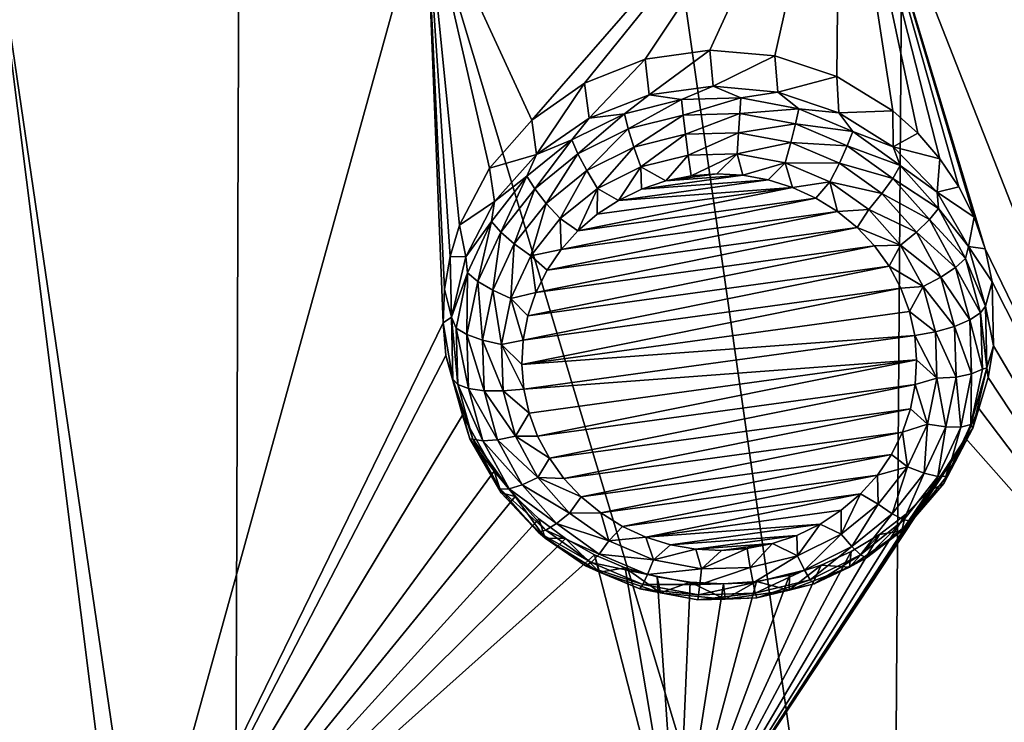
# Model space of a CAD drawing. Header units: metres. Extents: x -24 to 24, y -256 to 25.
# Tile 32 of 256: x 2 to 6, y -252 to -249. Entities that reach past the tile are written whole.
import ezdxf

# ---------------------------------------------------------------- set-up
doc = ezdxf.new("R2010")
doc.units = ezdxf.units.M
doc.layers.add('solid_DOMO_KURZ_SW0002', color=7, linetype='CONTINUOUS')

msp = doc.modelspace()

# ---------------------------------------------------------------- linework, layer by layer
at = {"layer": 'solid_DOMO_KURZ_SW0002'}
for points in [[(6.967413, -245.065598, 178.38121), (5.602042, -245.412445, 178.49826), (8.209963, -254.150314, 147.20665)], [(5.602042, -245.412445, 178.49826), (4.217888, -245.68335, 178.589783), (5.535779, -254.913849, 147.447403)], [(5.602042, -245.412445, 178.49826), (5.535779, -254.913849, 147.447403), (8.209963, -254.150314, 147.20665)], [(4.217888, -245.68335, 178.589783), (2.819768, -245.877457, 178.655396), (5.535779, -254.913849, 147.447403)], [(2.819768, -245.877457, 178.655396), (1.412097, -245.994171, 178.69487), (2.786732, -255.376144, 147.593155)], [(2.819768, -245.877457, 178.655396), (2.786732, -255.376144, 147.593155), (5.535779, -254.913849, 147.447403)], [(1.412097, -245.994171, 178.69487), (0, -246.033096, 178.708038), (2.786732, -255.376144, 147.593155)], [(0, -246.033096, 178.708038), (0, -255.530945, 147.641968), (2.786732, -255.376144, 147.593155)], [(6.87945, -251.87558, 139.731003), (5.32085, -247.900879, 138.672821), (6.973225, -247.191635, 138.449188)], [(4.033963, -249.377106, 139.059967), (3.590884, -248.414993, 138.834915), (5.32085, -247.900879, 138.672821)], [(4.254769, -249.222794, 139.017654), (4.033963, -249.377106, 139.059967), (5.32085, -247.900879, 138.672821)], [(4.507625, -249.123291, 138.988281), (4.254769, -249.222794, 139.017654), (5.32085, -247.900879, 138.672821)], [(4.77775, -249.084732, 138.973541), (4.507625, -249.123291, 138.988281), (5.32085, -247.900879, 138.672821)], [(5.0493, -249.109039, 138.974365), (4.77775, -249.084732, 138.973541), (5.32085, -247.900879, 138.672821)], [(5.308198, -249.194717, 138.991058), (5.0493, -249.109039, 138.974365), (5.32085, -247.900879, 138.672821)], [(5.542344, -249.339081, 139.023758), (5.308198, -249.194717, 138.991058), (5.32085, -247.900879, 138.672821)], [(5.928668, -249.915787, 139.170273), (5.32085, -247.900879, 138.672821), (6.87945, -251.87558, 139.731003)], [(5.646453, -249.432434, 139.046158), (5.542344, -249.339081, 139.023758), (5.32085, -247.900879, 138.672821)], [(5.73941, -249.539001, 139.072495), (5.646453, -249.432434, 139.046158), (5.32085, -247.900879, 138.672821)], [(5.818611, -249.656723, 139.102356), (5.73941, -249.539001, 139.072495), (5.32085, -247.900879, 138.672821)], [(5.882048, -249.78302, 139.135117), (5.818611, -249.656723, 139.102356), (5.32085, -247.900879, 138.672821)], [(5.928668, -249.915787, 139.170273), (5.882048, -249.78302, 139.135117), (5.32085, -247.900879, 138.672821)], [(2.338575, -252.943039, 140.067566), (1.808555, -248.726486, 138.933121), (3.590884, -248.414993, 138.834915)], [(3.663118, -250.223877, 139.283035), (2.338575, -252.943039, 140.067566), (3.590884, -248.414993, 138.834915)], [(3.668841, -250.083969, 139.246201), (3.663118, -250.223877, 139.283035), (3.590884, -248.414993, 138.834915)], [(3.692267, -249.947128, 139.210266), (3.668841, -250.083969, 139.246201), (3.590884, -248.414993, 138.834915)], [(3.732186, -249.81633, 139.17598), (3.692267, -249.947128, 139.210266), (3.590884, -248.414993, 138.834915)], [(3.856779, -249.57782, 139.113327), (3.732186, -249.81633, 139.17598), (3.590884, -248.414993, 138.834915)], [(4.033963, -249.377106, 139.059967), (3.856779, -249.57782, 139.113327), (3.590884, -248.414993, 138.834915)], [(2.338575, -252.943039, 140.067566), (1.068456, -251.281006, 139.583984), (1.808555, -248.726486, 138.933121)], [(4.524217, -249.272079, 138.620575), (4.507625, -249.123291, 138.988281), (4.77775, -249.084732, 138.973541)], [(4.524217, -249.272079, 138.620575), (4.77775, -249.084732, 138.973541), (4.792416, -249.235306, 138.608978)], [(4.792416, -249.235306, 138.608978), (4.77775, -249.084732, 138.973541), (5.0493, -249.109039, 138.974365)], [(4.792416, -249.235306, 138.608978), (5.0493, -249.109039, 138.974365), (5.062049, -249.260818, 138.61702)], [(5.062049, -249.260818, 138.61702), (5.0493, -249.109039, 138.974365), (5.308198, -249.194717, 138.991058)], [(4.27304, -249.369003, 138.651138), (4.254769, -249.222794, 139.017654), (4.507625, -249.123291, 138.988281)], [(4.27304, -249.369003, 138.651138), (4.507625, -249.123291, 138.988281), (4.524217, -249.272079, 138.620575)], [(5.062049, -249.260818, 138.61702), (5.308198, -249.194717, 138.991058), (5.317448, -249.347122, 138.644226)], [(5.317448, -249.347122, 138.644226), (5.308198, -249.194717, 138.991058), (5.542344, -249.339081, 139.023758)], [(4.053482, -249.520447, 138.698883), (4.033963, -249.377106, 139.059967), (4.254769, -249.222794, 139.017654)], [(4.053482, -249.520447, 138.698883), (4.254769, -249.222794, 139.017654), (4.27304, -249.369003, 138.651138)], [(4.660096, -249.291443, 138.536255), (4.524217, -249.272079, 138.620575), (4.792416, -249.235306, 138.608978)], [(4.907032, -249.284225, 138.533981), (4.660096, -249.291443, 138.536255), (4.792416, -249.235306, 138.608978)], [(4.907032, -249.284225, 138.533981), (4.792416, -249.235306, 138.608978), (5.062049, -249.260818, 138.61702)], [(4.421034, -249.350876, 138.554993), (4.27304, -249.369003, 138.651138), (4.524217, -249.272079, 138.620575)], [(4.660096, -249.291443, 138.536255), (4.421034, -249.350876, 138.554993), (4.524217, -249.272079, 138.620575)], [(4.66651, -249.356979, 138.47673), (4.660096, -249.291443, 138.536255), (4.907032, -249.284225, 138.533981)], [(4.903358, -249.350067, 138.474548), (4.66651, -249.356979, 138.47673), (4.907032, -249.284225, 138.533981)], [(4.903358, -249.350067, 138.474548), (4.907032, -249.284225, 138.533981), (5.149457, -249.329605, 138.548294)], [(5.149457, -249.329605, 138.548294), (4.907032, -249.284225, 138.533981), (5.062049, -249.260818, 138.61702)], [(5.149457, -249.329605, 138.548294), (5.062049, -249.260818, 138.61702), (5.317448, -249.347122, 138.644226)], [(4.437213, -249.413986, 138.494705), (4.421034, -249.350876, 138.554993), (4.660096, -249.291443, 138.536255)], [(4.66651, -249.356979, 138.47673), (4.437213, -249.413986, 138.494705), (4.660096, -249.291443, 138.536255)], [(4.421034, -249.350876, 138.554993), (4.201833, -249.459549, 138.589264), (4.27304, -249.369003, 138.651138)], [(4.226966, -249.518219, 138.527557), (4.201833, -249.459549, 138.589264), (4.421034, -249.350876, 138.554993)], [(4.437213, -249.413986, 138.494705), (4.226966, -249.518219, 138.527557), (4.421034, -249.350876, 138.554993)], [(4.46072, -249.490295, 138.455902), (4.437213, -249.413986, 138.494705), (4.66651, -249.356979, 138.47673)], [(4.675828, -249.436813, 138.439041), (4.46072, -249.490295, 138.455902), (4.66651, -249.356979, 138.47673)], [(4.675828, -249.436813, 138.439041), (4.66651, -249.356979, 138.47673), (4.903358, -249.350067, 138.474548)], [(4.898021, -249.430328, 138.436996), (4.675828, -249.436813, 138.439041), (4.903358, -249.350067, 138.474548)], [(4.898021, -249.430328, 138.436996), (4.903358, -249.350067, 138.474548), (5.135881, -249.393585, 138.488266)], [(5.135881, -249.393585, 138.488266), (4.903358, -249.350067, 138.474548), (5.149457, -249.329605, 138.548294)], [(5.135881, -249.393585, 138.488266), (5.149457, -249.329605, 138.548294), (5.375218, -249.425293, 138.578461)], [(5.375218, -249.425293, 138.578461), (5.149457, -249.329605, 138.548294), (5.317448, -249.347122, 138.644226)], [(5.317448, -249.347122, 138.644226), (5.542344, -249.339081, 139.023758), (5.543768, -249.489212, 138.689026)], [(5.375218, -249.425293, 138.578461), (5.317448, -249.347122, 138.644226), (5.543768, -249.489212, 138.689026)], [(5.543768, -249.489212, 138.689026), (5.542344, -249.339081, 139.023758), (5.646453, -249.432434, 139.046158)], [(4.053482, -249.520447, 138.698883), (3.856779, -249.57782, 139.113327), (4.033963, -249.377106, 139.059967)], [(4.201833, -249.459549, 138.589264), (4.053482, -249.520447, 138.698883), (4.27304, -249.369003, 138.651138)], [(5.116157, -249.471161, 138.449875), (4.898021, -249.430328, 138.436996), (5.135881, -249.393585, 138.488266)], [(5.116157, -249.471161, 138.449875), (5.135881, -249.393585, 138.488266), (5.352419, -249.485367, 138.517212)], [(5.352419, -249.485367, 138.517212), (5.135881, -249.393585, 138.488266), (5.375218, -249.425293, 138.578461)], [(4.263483, -249.588089, 138.48674), (4.226966, -249.518219, 138.527557), (4.437213, -249.413986, 138.494705)], [(4.46072, -249.490295, 138.455902), (4.263483, -249.588089, 138.48674), (4.437213, -249.413986, 138.494705)], [(4.675828, -249.436813, 138.439041), (4.489496, -249.57312, 138.442001), (4.46072, -249.490295, 138.455902)], [(4.675828, -249.436813, 138.439041), (4.687236, -249.523956, 138.426514), (4.489496, -249.57312, 138.442001)], [(4.898021, -249.430328, 138.436996), (4.687236, -249.523956, 138.426514), (4.675828, -249.436813, 138.439041)], [(4.898021, -249.430328, 138.436996), (4.891488, -249.51799, 138.424622), (4.687236, -249.523956, 138.426514)], [(5.116157, -249.471161, 138.449875), (4.891488, -249.51799, 138.424622), (4.898021, -249.430328, 138.436996)], [(5.352419, -249.485367, 138.517212), (5.375218, -249.425293, 138.578461), (5.572993, -249.566498, 138.622986)], [(5.572993, -249.566498, 138.622986), (5.375218, -249.425293, 138.578461), (5.543768, -249.489212, 138.689026)], [(5.543768, -249.489212, 138.689026), (5.646453, -249.432434, 139.046158), (5.73941, -249.539001, 139.072495)], [(4.201833, -249.459549, 138.589264), (4.013484, -249.612015, 138.637329), (4.053482, -249.520447, 138.698883)], [(4.046311, -249.664459, 138.573669), (4.013484, -249.612015, 138.637329), (4.201833, -249.459549, 138.589264)], [(4.226966, -249.518219, 138.527557), (4.046311, -249.664459, 138.573669), (4.201833, -249.459549, 138.589264)], [(4.46072, -249.490295, 138.455902), (4.308184, -249.66301, 138.470352), (4.263483, -249.588089, 138.48674)], [(4.46072, -249.490295, 138.455902), (4.489496, -249.57312, 138.442001), (4.308184, -249.66301, 138.470352)], [(5.116157, -249.471161, 138.449875), (5.09201, -249.555527, 138.436462), (4.891488, -249.51799, 138.424622)], [(5.319296, -249.557266, 138.47702), (5.09201, -249.555527, 138.436462), (5.116157, -249.471161, 138.449875)], [(5.319296, -249.557266, 138.47702), (5.116157, -249.471161, 138.449875), (5.352419, -249.485367, 138.517212)], [(5.319296, -249.557266, 138.47702), (5.352419, -249.485367, 138.517212), (5.542115, -249.620804, 138.559906)], [(5.542115, -249.620804, 138.559906), (5.352419, -249.485367, 138.517212), (5.572993, -249.566498, 138.622986)], [(5.543768, -249.489212, 138.689026), (5.73941, -249.539001, 139.072495), (5.727857, -249.678818, 138.74881)], [(5.572993, -249.566498, 138.622986), (5.543768, -249.489212, 138.689026), (5.727857, -249.678818, 138.74881)], [(3.878303, -249.71759, 138.761032), (3.856779, -249.57782, 139.113327), (4.053482, -249.520447, 138.698883)], [(4.013484, -249.612015, 138.637329), (3.878303, -249.71759, 138.761032), (4.053482, -249.520447, 138.698883)], [(4.094006, -249.725281, 138.529999), (4.046311, -249.664459, 138.573669), (4.226966, -249.518219, 138.527557)], [(4.263483, -249.588089, 138.48674), (4.094006, -249.725281, 138.529999), (4.226966, -249.518219, 138.527557)], [(4.489496, -249.57312, 138.442001), (4.687236, -249.523956, 138.426514), (4.59404, -249.631729, 138.446823)], [(4.687236, -249.523956, 138.426514), (4.699684, -249.610428, 138.440109), (4.59404, -249.631729, 138.446823)], [(4.687236, -249.523956, 138.426514), (4.891488, -249.51799, 138.424622), (4.699684, -249.610428, 138.440109)], [(4.891488, -249.51799, 138.424622), (4.807339, -249.602478, 138.437607), (4.699684, -249.610428, 138.440109)], [(4.891488, -249.51799, 138.424622), (4.915146, -249.608002, 138.439346), (4.807339, -249.602478, 138.437607)], [(4.891488, -249.51799, 138.424622), (5.09201, -249.555527, 138.436462), (4.915146, -249.608002, 138.439346)], [(5.09201, -249.555527, 138.436462), (5.021289, -249.626907, 138.445297), (4.915146, -249.608002, 138.439346)], [(5.09201, -249.555527, 138.436462), (5.123936, -249.658859, 138.455383), (5.021289, -249.626907, 138.445297)], [(5.09201, -249.555527, 138.436462), (5.278748, -249.634674, 138.461411), (5.123936, -249.658859, 138.455383)], [(5.319296, -249.557266, 138.47702), (5.278748, -249.634674, 138.461411), (5.09201, -249.555527, 138.436462)], [(5.497254, -249.684311, 138.517075), (5.278748, -249.634674, 138.461411), (5.319296, -249.557266, 138.47702)], [(5.497254, -249.684311, 138.517075), (5.319296, -249.557266, 138.47702), (5.542115, -249.620804, 138.559906)], [(5.542115, -249.620804, 138.559906), (5.572993, -249.566498, 138.622986), (5.732864, -249.746124, 138.679611)], [(5.732864, -249.746124, 138.679611), (5.572993, -249.566498, 138.622986), (5.727857, -249.678818, 138.74881)], [(5.727857, -249.678818, 138.74881), (5.73941, -249.539001, 139.072495), (5.818611, -249.656723, 139.102356)], [(3.878303, -249.71759, 138.761032), (3.732186, -249.81633, 139.17598), (3.856779, -249.57782, 139.113327)], [(4.013484, -249.612015, 138.637329), (3.865432, -249.800644, 138.696808), (3.878303, -249.71759, 138.761032)], [(3.904307, -249.845383, 138.630722), (3.865432, -249.800644, 138.696808), (4.013484, -249.612015, 138.637329)], [(4.046311, -249.664459, 138.573669), (3.904307, -249.845383, 138.630722), (4.013484, -249.612015, 138.637329)], [(4.263483, -249.588089, 138.48674), (4.152391, -249.789124, 138.510117), (4.094006, -249.725281, 138.529999)], [(4.263483, -249.588089, 138.48674), (4.308184, -249.66301, 138.470352), (4.152391, -249.789124, 138.510117)], [(4.308184, -249.66301, 138.470352), (4.489496, -249.57312, 138.442001), (4.395969, -249.712646, 138.472336)], [(4.489496, -249.57312, 138.442001), (4.49223, -249.665985, 138.457626), (4.395969, -249.712646, 138.472336)], [(4.489496, -249.57312, 138.442001), (4.59404, -249.631729, 138.446823), (4.49223, -249.665985, 138.457626)], [(4.49223, -249.665985, 138.457626), (4.915146, -249.608002, 138.439346), (5.021289, -249.626907, 138.445297)], [(4.49223, -249.665985, 138.457626), (4.59404, -249.631729, 138.446823), (4.915146, -249.608002, 138.439346)], [(4.59404, -249.631729, 138.446823), (4.807339, -249.602478, 138.437607), (4.915146, -249.608002, 138.439346)], [(4.59404, -249.631729, 138.446823), (4.699684, -249.610428, 138.440109), (4.807339, -249.602478, 138.437607)], [(4.395969, -249.712646, 138.472336), (5.021289, -249.626907, 138.445297), (5.123936, -249.658859, 138.455383)], [(4.395969, -249.712646, 138.472336), (4.49223, -249.665985, 138.457626), (5.021289, -249.626907, 138.445297)], [(5.278748, -249.634674, 138.461411), (5.221314, -249.703323, 138.469391), (5.123936, -249.658859, 138.455383)], [(5.278748, -249.634674, 138.461411), (5.311786, -249.759537, 138.487122), (5.221314, -249.703323, 138.469391)], [(5.278748, -249.634674, 138.461411), (5.442337, -249.751465, 138.498245), (5.311786, -249.759537, 138.487122)], [(5.497254, -249.684311, 138.517075), (5.442337, -249.751465, 138.498245), (5.278748, -249.634674, 138.461411)], [(5.497254, -249.684311, 138.517075), (5.542115, -249.620804, 138.559906), (5.695456, -249.793091, 138.614227)], [(5.695456, -249.793091, 138.614227), (5.542115, -249.620804, 138.559906), (5.732864, -249.746124, 138.679611)], [(3.960788, -249.895004, 138.583511), (3.904307, -249.845383, 138.630722), (4.046311, -249.664459, 138.573669)], [(4.094006, -249.725281, 138.529999), (3.960788, -249.895004, 138.583511), (4.046311, -249.664459, 138.573669)], [(4.152391, -249.789124, 138.510117), (4.308184, -249.66301, 138.470352), (4.226621, -249.839706, 138.512405)], [(4.226621, -249.839706, 138.512405), (5.123936, -249.658859, 138.455383), (5.221314, -249.703323, 138.469391)], [(4.226621, -249.839706, 138.512405), (4.306922, -249.770889, 138.490707), (5.123936, -249.658859, 138.455383)], [(4.308184, -249.66301, 138.470352), (4.306922, -249.770889, 138.490707), (4.226621, -249.839706, 138.512405)], [(4.306922, -249.770889, 138.490707), (4.395969, -249.712646, 138.472336), (5.123936, -249.658859, 138.455383)], [(4.308184, -249.66301, 138.470352), (4.395969, -249.712646, 138.472336), (4.306922, -249.770889, 138.490707)], [(5.641106, -249.845947, 138.568039), (5.442337, -249.751465, 138.498245), (5.497254, -249.684311, 138.517075)], [(5.641106, -249.845947, 138.568039), (5.497254, -249.684311, 138.517075), (5.695456, -249.793091, 138.614227)], [(5.727857, -249.678818, 138.74881), (5.818611, -249.656723, 139.102356), (5.882048, -249.78302, 139.135117)], [(5.727857, -249.678818, 138.74881), (5.882048, -249.78302, 139.135117), (5.859017, -249.904953, 138.820114)], [(5.732864, -249.746124, 138.679611), (5.727857, -249.678818, 138.74881), (5.859017, -249.904953, 138.820114)], [(3.757684, -249.94899, 138.834), (3.732186, -249.81633, 139.17598), (3.878303, -249.71759, 138.761032)], [(3.865432, -249.800644, 138.696808), (3.757684, -249.94899, 138.834), (3.878303, -249.71759, 138.761032)], [(4.094006, -249.725281, 138.529999), (4.02993, -249.945145, 138.559311), (3.960788, -249.895004, 138.583511)], [(4.094006, -249.725281, 138.529999), (4.152391, -249.789124, 138.510117), (4.02993, -249.945145, 138.559311)], [(4.15642, -249.917953, 138.537079), (5.221314, -249.703323, 138.469391), (5.311786, -249.759537, 138.487122)], [(4.15642, -249.917953, 138.537079), (4.226621, -249.839706, 138.512405), (5.221314, -249.703323, 138.469391)], [(4.097538, -250.004272, 138.564285), (5.311786, -249.759537, 138.487122), (5.39378, -249.826538, 138.50824)], [(4.097538, -250.004272, 138.564285), (4.15642, -249.917953, 138.537079), (5.311786, -249.759537, 138.487122)], [(5.442337, -249.751465, 138.498245), (5.39378, -249.826538, 138.50824), (5.311786, -249.759537, 138.487122)], [(5.442337, -249.751465, 138.498245), (5.574574, -249.900055, 138.54509), (5.39378, -249.826538, 138.50824)], [(5.641106, -249.845947, 138.568039), (5.574574, -249.900055, 138.54509), (5.442337, -249.751465, 138.498245)], [(5.695456, -249.793091, 138.614227), (5.732864, -249.746124, 138.679611), (5.846815, -249.955185, 138.745529)], [(5.846815, -249.955185, 138.745529), (5.732864, -249.746124, 138.679611), (5.859017, -249.904953, 138.820114)], [(3.757684, -249.94899, 138.834), (3.692267, -249.947128, 139.210266), (3.732186, -249.81633, 139.17598)], [(3.865432, -249.800644, 138.696808), (3.7651, -250.015945, 138.764694), (3.757684, -249.94899, 138.834)], [(3.808074, -250.051895, 138.695831), (3.7651, -250.015945, 138.764694), (3.865432, -249.800644, 138.696808)], [(3.904307, -249.845383, 138.630722), (3.808074, -250.051895, 138.695831), (3.865432, -249.800644, 138.696808)], [(4.02993, -249.945145, 138.559311), (4.152391, -249.789124, 138.510117), (4.15642, -249.917953, 138.537079)], [(4.152391, -249.789124, 138.510117), (4.226621, -249.839706, 138.512405), (4.15642, -249.917953, 138.537079)], [(5.641106, -249.845947, 138.568039), (5.695456, -249.793091, 138.614227), (5.804752, -249.993607, 138.67746)], [(5.804752, -249.993607, 138.67746), (5.695456, -249.793091, 138.614227), (5.846815, -249.955185, 138.745529)], [(5.859017, -249.904953, 138.820114), (5.882048, -249.78302, 139.135117), (5.928668, -249.915787, 139.170273)], [(3.87051, -250.08873, 138.644592), (3.808074, -250.051895, 138.695831), (3.904307, -249.845383, 138.630722)], [(3.960788, -249.895004, 138.583511), (3.87051, -250.08873, 138.644592), (3.904307, -249.845383, 138.630722)], [(4.050978, -250.097183, 138.593582), (5.39378, -249.826538, 138.50824), (5.4659, -249.903168, 138.53241)], [(4.050978, -250.097183, 138.593582), (4.097538, -250.004272, 138.564285), (5.39378, -249.826538, 138.50824)], [(5.574574, -249.900055, 138.54509), (5.4659, -249.903168, 138.53241), (5.39378, -249.826538, 138.50824)], [(5.743639, -250.034058, 138.62735), (5.574574, -249.900055, 138.54509), (5.641106, -249.845947, 138.568039)], [(5.743639, -250.034058, 138.62735), (5.641106, -249.845947, 138.568039), (5.804752, -249.993607, 138.67746)], [(3.960788, -249.895004, 138.583511), (3.946941, -250.123245, 138.615463), (3.87051, -250.08873, 138.644592)], [(3.960788, -249.895004, 138.583511), (4.02993, -249.945145, 138.559311), (3.946941, -250.123245, 138.615463)], [(5.574574, -249.900055, 138.54509), (5.526903, -249.988113, 138.559189), (5.4659, -249.903168, 138.53241)], [(5.574574, -249.900055, 138.54509), (5.668828, -250.072968, 138.599609), (5.526903, -249.988113, 138.559189)], [(5.743639, -250.034058, 138.62735), (5.668828, -250.072968, 138.599609), (5.574574, -249.900055, 138.54509)], [(4.01754, -250.195084, 138.624451), (5.4659, -249.903168, 138.53241), (5.526903, -249.988113, 138.559189)], [(4.01754, -250.195084, 138.624451), (4.050978, -250.097183, 138.593582), (5.4659, -249.903168, 138.53241)], [(4.02993, -249.945145, 138.559311), (4.15642, -249.917953, 138.537079), (4.097538, -250.004272, 138.564285)], [(5.846815, -249.955185, 138.745529), (5.859017, -249.904953, 138.820114), (5.929625, -250.154434, 138.898773)], [(5.859017, -249.904953, 138.820114), (5.928668, -249.915787, 139.170273), (5.957743, -250.052948, 139.20723)], [(5.859017, -249.904953, 138.820114), (5.957743, -250.052948, 139.20723), (5.929625, -250.154434, 138.898773)], [(5.957743, -250.052948, 139.20723), (5.928668, -249.915787, 139.170273), (6.87945, -251.87558, 139.731003)], [(3.698635, -250.201187, 138.913513), (3.668841, -250.083969, 139.246201), (3.692267, -249.947128, 139.210266)], [(3.698635, -250.201187, 138.913513), (3.692267, -249.947128, 139.210266), (3.757684, -249.94899, 138.834)], [(3.7651, -250.015945, 138.764694), (3.698635, -250.201187, 138.913513), (3.757684, -249.94899, 138.834)], [(3.946941, -250.123245, 138.615463), (4.02993, -249.945145, 138.559311), (4.050978, -250.097183, 138.593582)], [(4.02993, -249.945145, 138.559311), (4.097538, -250.004272, 138.564285), (4.050978, -250.097183, 138.593582)], [(5.804752, -249.993607, 138.67746), (5.846815, -249.955185, 138.745529), (5.909132, -250.183182, 138.817413)], [(5.846815, -249.955185, 138.745529), (5.929625, -250.154434, 138.898773), (5.909132, -250.183182, 138.817413)], [(3.7651, -250.015945, 138.764694), (3.717521, -250.247162, 138.837585), (3.698635, -250.201187, 138.913513)], [(3.762439, -250.273651, 138.765747), (3.717521, -250.247162, 138.837585), (3.7651, -250.015945, 138.764694)], [(3.808074, -250.051895, 138.695831), (3.762439, -250.273651, 138.765747), (3.7651, -250.015945, 138.764694)], [(3.99779, -250.296326, 138.656372), (5.526903, -249.988113, 138.559189), (5.575762, -250.079956, 138.58815)], [(3.99779, -250.296326, 138.656372), (4.01754, -250.195084, 138.624451), (5.526903, -249.988113, 138.559189)], [(5.668828, -250.072968, 138.599609), (5.575762, -250.079956, 138.58815), (5.526903, -249.988113, 138.559189)], [(5.743639, -250.034058, 138.62735), (5.804752, -249.993607, 138.67746), (5.864523, -250.212296, 138.746399)], [(5.804752, -249.993607, 138.67746), (5.909132, -250.183182, 138.817413), (5.864523, -250.212296, 138.746399)], [(3.827698, -250.296768, 138.71019), (3.762439, -250.273651, 138.765747), (3.808074, -250.051895, 138.695831)], [(3.87051, -250.08873, 138.644592), (3.827698, -250.296768, 138.71019), (3.808074, -250.051895, 138.695831)], [(5.743639, -250.034058, 138.62735), (5.799713, -250.239212, 138.692032), (5.668828, -250.072968, 138.599609)], [(5.743639, -250.034058, 138.62735), (5.864523, -250.212296, 138.746399), (5.799713, -250.239212, 138.692032)], [(5.929625, -250.154434, 138.898773), (5.957743, -250.052948, 139.20723), (5.962962, -250.320816, 139.281097)], [(5.962962, -250.320816, 139.281097), (5.957743, -250.052948, 139.20723), (6.87945, -251.87558, 139.731003)], [(3.698635, -250.201187, 138.913513), (3.663118, -250.223877, 139.283035), (3.668841, -250.083969, 139.246201)], [(3.87051, -250.08873, 138.644592), (3.907586, -250.314484, 138.675751), (3.827698, -250.296768, 138.71019)], [(3.87051, -250.08873, 138.644592), (3.946941, -250.123245, 138.615463), (3.907586, -250.314484, 138.675751)], [(3.946941, -250.123245, 138.615463), (4.050978, -250.097183, 138.593582), (4.01754, -250.195084, 138.624451)], [(3.99207, -250.399155, 138.688797), (5.575762, -250.079956, 138.58815), (5.611622, -250.177078, 138.618774)], [(3.99207, -250.399155, 138.688797), (3.99779, -250.296326, 138.656372), (5.575762, -250.079956, 138.58815)], [(5.668828, -250.072968, 138.599609), (5.611622, -250.177078, 138.618774), (5.575762, -250.079956, 138.58815)], [(5.668828, -250.072968, 138.599609), (5.720374, -250.261566, 138.659073), (5.611622, -250.177078, 138.618774)], [(5.668828, -250.072968, 138.599609), (5.799713, -250.239212, 138.692032), (5.720374, -250.261566, 138.659073)], [(3.907586, -250.314484, 138.675751), (3.946941, -250.123245, 138.615463), (3.99779, -250.296326, 138.656372)], [(3.946941, -250.123245, 138.615463), (4.01754, -250.195084, 138.624451), (3.99779, -250.296326, 138.656372)], [(3.99207, -250.399155, 138.688797), (5.611622, -250.177078, 138.618774), (5.633809, -250.277344, 138.650391)], [(5.611622, -250.177078, 138.618774), (5.720374, -250.261566, 138.659073), (5.633809, -250.277344, 138.650391)], [(5.864523, -250.212296, 138.746399), (5.909132, -250.183182, 138.817413), (5.916691, -250.418686, 138.891678)], [(5.909132, -250.183182, 138.817413), (5.929625, -250.154434, 138.898773), (5.935577, -250.412796, 138.98024)], [(5.916691, -250.418686, 138.891678), (5.909132, -250.183182, 138.817413), (5.935577, -250.412796, 138.98024)], [(5.935577, -250.412796, 138.98024), (5.929625, -250.154434, 138.898773), (5.962962, -250.320816, 139.281097)], [(3.663118, -250.223877, 139.283035), (3.67524, -250.361664, 139.319458), (2.338575, -252.943039, 140.067566)], [(3.698635, -250.201187, 138.913513), (3.704587, -250.459534, 138.99498), (3.663118, -250.223877, 139.283035)], [(3.704587, -250.459534, 138.99498), (3.67524, -250.361664, 139.319458), (3.663118, -250.223877, 139.283035)], [(3.698635, -250.201187, 138.913513), (3.72508, -250.482666, 138.91185), (3.704587, -250.459534, 138.99498)], [(3.717521, -250.247162, 138.837585), (3.72508, -250.482666, 138.91185), (3.698635, -250.201187, 138.913513)], [(5.799713, -250.239212, 138.692032), (5.864523, -250.212296, 138.746399), (5.871773, -250.438187, 138.817627)], [(5.871773, -250.438187, 138.817627), (5.864523, -250.212296, 138.746399), (5.916691, -250.418686, 138.891678)], [(3.717521, -250.247162, 138.837585), (3.769688, -250.499542, 138.836975), (3.72508, -250.482666, 138.91185)], [(3.762439, -250.273651, 138.765747), (3.769688, -250.499542, 138.836975), (3.717521, -250.247162, 138.837585)], [(5.720374, -250.261566, 138.659073), (5.726626, -250.45636, 138.72049), (5.633809, -250.277344, 138.650391)], [(5.806514, -250.451111, 138.75885), (5.720374, -250.261566, 138.659073), (5.799713, -250.239212, 138.692032)], [(5.806514, -250.451111, 138.75885), (5.726626, -250.45636, 138.72049), (5.720374, -250.261566, 138.659073)], [(5.806514, -250.451111, 138.75885), (5.799713, -250.239212, 138.692032), (5.871773, -250.438187, 138.817627)], [(3.762439, -250.273651, 138.765747), (3.8345, -250.508682, 138.777008), (3.769688, -250.499542, 138.836975)], [(3.827698, -250.296768, 138.71019), (3.8345, -250.508682, 138.777008), (3.762439, -250.273651, 138.765747)], [(3.827698, -250.296768, 138.71019), (3.913838, -250.509277, 138.737183), (3.8345, -250.508682, 138.777008)], [(3.827698, -250.296768, 138.71019), (3.907586, -250.314484, 138.675751), (3.913838, -250.509277, 138.737183)], [(3.907586, -250.314484, 138.675751), (3.99779, -250.296326, 138.656372), (3.99207, -250.399155, 138.688797)], [(3.99207, -250.399155, 138.688797), (5.633809, -250.277344, 138.650391), (4.000404, -250.501328, 138.721008)], [(4.000404, -250.501328, 138.721008), (5.633809, -250.277344, 138.650391), (5.642142, -250.379517, 138.682602)], [(5.726626, -250.45636, 138.72049), (5.642142, -250.379517, 138.682602), (5.633809, -250.277344, 138.650391)], [(3.907586, -250.314484, 138.675751), (4.000404, -250.501328, 138.721008), (3.913838, -250.509277, 138.737183)], [(3.907586, -250.314484, 138.675751), (3.99207, -250.399155, 138.688797), (4.000404, -250.501328, 138.721008)], [(5.935577, -250.412796, 138.98024), (5.962962, -250.320816, 139.281097), (5.940378, -250.453644, 139.318466)], [(5.940378, -250.453644, 139.318466), (5.962962, -250.320816, 139.281097), (6.87945, -251.87558, 139.731003)], [(3.744069, -250.609879, 139.385498), (2.338575, -252.943039, 140.067566), (3.67524, -250.361664, 139.319458)], [(3.775195, -250.70903, 139.073639), (3.744069, -250.609879, 139.385498), (3.67524, -250.361664, 139.319458)], [(3.775195, -250.70903, 139.073639), (3.67524, -250.361664, 139.319458), (3.704587, -250.459534, 138.99498)], [(4.000404, -250.501328, 138.721008), (5.642142, -250.379517, 138.682602), (4.02259, -250.601593, 138.752625)], [(4.02259, -250.601593, 138.752625), (5.642142, -250.379517, 138.682602), (4.05845, -250.698715, 138.783249)], [(4.05845, -250.698715, 138.783249), (5.642142, -250.379517, 138.682602), (5.636423, -250.482346, 138.715027)], [(5.726626, -250.45636, 138.72049), (5.636423, -250.482346, 138.715027), (5.642142, -250.379517, 138.682602)], [(5.869112, -250.649887, 138.964569), (5.935577, -250.412796, 138.98024), (5.876528, -250.664993, 139.059753)], [(5.869112, -250.649887, 138.964569), (5.916691, -250.418686, 138.891678), (5.935577, -250.412796, 138.98024)], [(5.871773, -250.438187, 138.817627), (5.916691, -250.418686, 138.891678), (5.869112, -250.649887, 138.964569)], [(5.876528, -250.664993, 139.059753), (5.935577, -250.412796, 138.98024), (5.940378, -250.453644, 139.318466)], [(3.787397, -250.710663, 138.983734), (3.775195, -250.70903, 139.073639), (3.704587, -250.459534, 138.99498)], [(3.72508, -250.482666, 138.91185), (3.787397, -250.710663, 138.983734), (3.704587, -250.459534, 138.99498)], [(5.726626, -250.45636, 138.72049), (5.687271, -250.647598, 138.780792), (5.636423, -250.482346, 138.715027)], [(5.763702, -250.659149, 138.824448), (5.687271, -250.647598, 138.780792), (5.726626, -250.45636, 138.72049)], [(5.763702, -250.659149, 138.824448), (5.726626, -250.45636, 138.72049), (5.806514, -250.451111, 138.75885)], [(5.763702, -250.659149, 138.824448), (5.806514, -250.451111, 138.75885), (5.826138, -250.659943, 138.887543)], [(5.806514, -250.451111, 138.75885), (5.871773, -250.438187, 138.817627), (5.826138, -250.659943, 138.887543)], [(5.826138, -250.659943, 138.887543), (5.871773, -250.438187, 138.817627), (5.869112, -250.649887, 138.964569)], [(5.876528, -250.664993, 139.059753), (5.940378, -250.453644, 139.318466), (5.901329, -250.582642, 139.355179)], [(5.901329, -250.582642, 139.355179), (5.940378, -250.453644, 139.318466), (6.87945, -251.87558, 139.731003)], [(3.82946, -250.718231, 138.90593), (3.787397, -250.710663, 138.983734), (3.72508, -250.482666, 138.91185)], [(3.82946, -250.718231, 138.90593), (3.72508, -250.482666, 138.91185), (3.769688, -250.499542, 138.836975)], [(3.890573, -250.713837, 138.84169), (3.82946, -250.718231, 138.90593), (3.769688, -250.499542, 138.836975)], [(3.890573, -250.713837, 138.84169), (3.769688, -250.499542, 138.836975), (3.8345, -250.508682, 138.777008)], [(3.8345, -250.508682, 138.777008), (3.913838, -250.509277, 138.737183), (3.965384, -250.697861, 138.796646)], [(3.890573, -250.713837, 138.84169), (3.8345, -250.508682, 138.777008), (3.965384, -250.697861, 138.796646)], [(3.913838, -250.509277, 138.737183), (4.000404, -250.501328, 138.721008), (4.02259, -250.601593, 138.752625)], [(3.965384, -250.697861, 138.796646), (3.913838, -250.509277, 138.737183), (4.02259, -250.601593, 138.752625)], [(4.05845, -250.698715, 138.783249), (5.636423, -250.482346, 138.715027), (4.10731, -250.790558, 138.812195)], [(4.10731, -250.790558, 138.812195), (5.636423, -250.482346, 138.715027), (5.616672, -250.583588, 138.746948)], [(5.687271, -250.647598, 138.780792), (5.616672, -250.583588, 138.746948), (5.636423, -250.482346, 138.715027)], [(3.965384, -250.697861, 138.796646), (4.02259, -250.601593, 138.752625), (4.05845, -250.698715, 138.783249)], [(4.10731, -250.790558, 138.812195), (5.616672, -250.583588, 138.746948), (4.168312, -250.875504, 138.838989)], [(4.168312, -250.875504, 138.838989), (5.616672, -250.583588, 138.746948), (5.583234, -250.681488, 138.777817)], [(5.687271, -250.647598, 138.780792), (5.583234, -250.681488, 138.777817), (5.616672, -250.583588, 138.746948)], [(5.846381, -250.706024, 139.390686), (5.901329, -250.582642, 139.355179), (6.87945, -251.87558, 139.731003)], [(5.876528, -250.664993, 139.059753), (5.901329, -250.582642, 139.355179), (5.846381, -250.706024, 139.390686)], [(3.744069, -250.609879, 139.385498), (3.876109, -250.844986, 139.448608), (2.338575, -252.943039, 140.067566)], [(3.775195, -250.70903, 139.073639), (3.876109, -250.844986, 139.448608), (3.744069, -250.609879, 139.385498)], [(4.168312, -250.875504, 138.838989), (5.583234, -250.681488, 138.777817), (4.240432, -250.952148, 138.863144)], [(4.240432, -250.952148, 138.863144), (5.583234, -250.681488, 138.777817), (5.536674, -250.774399, 138.807114)], [(5.604282, -250.825699, 138.836945), (5.536674, -250.774399, 138.807114), (5.583234, -250.681488, 138.777817)], [(5.687271, -250.647598, 138.780792), (5.604282, -250.825699, 138.836945), (5.583234, -250.681488, 138.777817)], [(5.673424, -250.85289, 138.885529), (5.604282, -250.825699, 138.836945), (5.687271, -250.647598, 138.780792)], [(5.673424, -250.85289, 138.885529), (5.687271, -250.647598, 138.780792), (5.763702, -250.659149, 138.824448)], [(5.673424, -250.85289, 138.885529), (5.763702, -250.659149, 138.824448), (5.729905, -250.866455, 138.952667)], [(5.763702, -250.659149, 138.824448), (5.826138, -250.659943, 138.887543), (5.729905, -250.866455, 138.952667)], [(5.729905, -250.866455, 138.952667), (5.826138, -250.659943, 138.887543), (5.768781, -250.865204, 139.032455)], [(5.755909, -250.896393, 139.132721), (5.876528, -250.664993, 139.059753), (5.846381, -250.706024, 139.390686)], [(5.768781, -250.865204, 139.032455), (5.876528, -250.664993, 139.059753), (5.755909, -250.896393, 139.132721)], [(5.768781, -250.865204, 139.032455), (5.869112, -250.649887, 138.964569), (5.876528, -250.664993, 139.059753)], [(5.826138, -250.659943, 138.887543), (5.869112, -250.649887, 138.964569), (5.768781, -250.865204, 139.032455)], [(3.775195, -250.70903, 139.073639), (3.906355, -250.93515, 139.144928), (3.876109, -250.844986, 139.448608)], [(3.901348, -250.919724, 139.049652), (3.906355, -250.93515, 139.144928), (3.775195, -250.70903, 139.073639)], [(3.787397, -250.710663, 138.983734), (3.901348, -250.919724, 139.049652), (3.775195, -250.70903, 139.073639)], [(3.938756, -250.918747, 138.969147), (3.901348, -250.919724, 139.049652), (3.787397, -250.710663, 138.983734)], [(3.82946, -250.718231, 138.90593), (3.938756, -250.918747, 138.969147), (3.787397, -250.710663, 138.983734)], [(3.890573, -250.713837, 138.84169), (3.993106, -250.901947, 138.901001), (3.82946, -250.718231, 138.90593)], [(3.993106, -250.901947, 138.901001), (3.938756, -250.918747, 138.969147), (3.82946, -250.718231, 138.90593)], [(3.890573, -250.713837, 138.84169), (3.965384, -250.697861, 138.796646), (4.059638, -250.870789, 138.851166)], [(3.890573, -250.713837, 138.84169), (4.059638, -250.870789, 138.851166), (3.993106, -250.901947, 138.901001)], [(3.965384, -250.697861, 138.796646), (4.05845, -250.698715, 138.783249), (4.10731, -250.790558, 138.812195)], [(4.059638, -250.870789, 138.851166), (3.965384, -250.697861, 138.796646), (4.10731, -250.790558, 138.812195)], [(5.846381, -250.706024, 139.390686), (6.87945, -251.87558, 139.731003), (4.64288, -252.540283, 139.940582)], [(5.776347, -250.822006, 139.424377), (5.846381, -250.706024, 139.390686), (4.64288, -252.540283, 139.940582)], [(5.755909, -250.896393, 139.132721), (5.846381, -250.706024, 139.390686), (5.776347, -250.822006, 139.424377)], [(4.059638, -250.870789, 138.851166), (4.10731, -250.790558, 138.812195), (4.168312, -250.875504, 138.838989)], [(4.240432, -250.952148, 138.863144), (5.536674, -250.774399, 138.807114), (4.322426, -251.019135, 138.884277)], [(4.322426, -251.019135, 138.884277), (5.536674, -250.774399, 138.807114), (5.477792, -250.860718, 138.83432)], [(5.604282, -250.825699, 138.836945), (5.477792, -250.860718, 138.83432), (5.536674, -250.774399, 138.807114)], [(3.876109, -250.844986, 139.448608), (3.963802, -250.950195, 139.47702), (2.338575, -252.943039, 140.067566)], [(3.906355, -250.93515, 139.144928), (3.963802, -250.950195, 139.47702), (3.876109, -250.844986, 139.448608)], [(5.69225, -250.928909, 139.455734), (5.776347, -250.822006, 139.424377), (4.64288, -252.540283, 139.940582)], [(5.604282, -250.825699, 138.836945), (5.481822, -250.98172, 138.886139), (5.477792, -250.860718, 138.83432)], [(5.540206, -251.022614, 138.939041), (5.481822, -250.98172, 138.886139), (5.604282, -250.825699, 138.836945)], [(5.540206, -251.022614, 138.939041), (5.604282, -250.825699, 138.836945), (5.673424, -250.85289, 138.885529)], [(5.755909, -250.896393, 139.132721), (5.776347, -250.822006, 139.424377), (5.69225, -250.928909, 139.455734)], [(3.993106, -250.901947, 138.901001), (4.059638, -250.870789, 138.851166), (4.191875, -251.019363, 138.89801)], [(4.059638, -250.870789, 138.851166), (4.168312, -250.875504, 138.838989), (4.240432, -250.952148, 138.863144)], [(4.191875, -251.019363, 138.89801), (4.059638, -250.870789, 138.851166), (4.240432, -250.952148, 138.863144)], [(4.322426, -251.019135, 138.884277), (5.477792, -250.860718, 138.83432), (4.412898, -251.075348, 138.901993)], [(4.412898, -251.075348, 138.901993), (5.477792, -250.860718, 138.83432), (5.407591, -250.938965, 138.858994)], [(5.481822, -250.98172, 138.886139), (5.407591, -250.938965, 138.858994), (5.477792, -250.860718, 138.83432)], [(5.540206, -251.022614, 138.939041), (5.673424, -250.85289, 138.885529), (5.587901, -251.047379, 139.009705)], [(5.673424, -250.85289, 138.885529), (5.729905, -250.866455, 138.952667), (5.587901, -251.047379, 139.009705)], [(5.587901, -251.047379, 139.009705), (5.729905, -250.866455, 138.952667), (5.620728, -251.053818, 139.091934)], [(5.620728, -251.053818, 139.091934), (5.768781, -250.865204, 139.032455), (5.755909, -250.896393, 139.132721)], [(5.729905, -250.866455, 138.952667), (5.768781, -250.865204, 139.032455), (5.620728, -251.053818, 139.091934)], [(3.938756, -250.918747, 138.969147), (4.092097, -251.091034, 139.023468), (3.901348, -250.919724, 139.049652)], [(3.901348, -250.919724, 139.049652), (4.06122, -251.09935, 139.106293), (3.906355, -250.93515, 139.144928)], [(4.092097, -251.091034, 139.023468), (4.06122, -251.09935, 139.106293), (3.901348, -250.919724, 139.049652)], [(3.993106, -250.901947, 138.901001), (4.136959, -251.063583, 138.951965), (3.938756, -250.918747, 138.969147)], [(4.136959, -251.063583, 138.951965), (4.092097, -251.091034, 139.023468), (3.938756, -250.918747, 138.969147)], [(3.993106, -250.901947, 138.901001), (4.191875, -251.019363, 138.89801), (4.136959, -251.063583, 138.951965)], [(5.595334, -251.025192, 139.484238), (5.69225, -250.928909, 139.455734), (4.64288, -252.540283, 139.940582)], [(5.58073, -251.093536, 139.19487), (5.755909, -250.896393, 139.132721), (5.69225, -250.928909, 139.455734)], [(5.620728, -251.053818, 139.091934), (5.755909, -250.896393, 139.132721), (5.58073, -251.093536, 139.19487)], [(5.58073, -251.093536, 139.19487), (5.69225, -250.928909, 139.455734), (5.595334, -251.025192, 139.484238)], [(3.963802, -250.950195, 139.47702), (4.063901, -251.044266, 139.502472), (2.338575, -252.943039, 140.067566)], [(3.906355, -250.93515, 139.144928), (4.090444, -251.124771, 139.204727), (3.963802, -250.950195, 139.47702)], [(4.06122, -251.09935, 139.106293), (4.090444, -251.124771, 139.204727), (3.906355, -250.93515, 139.144928)], [(4.090444, -251.124771, 139.204727), (4.063901, -251.044266, 139.502472), (3.963802, -250.950195, 139.47702)], [(4.191875, -251.019363, 138.89801), (4.240432, -250.952148, 138.863144), (4.322426, -251.019135, 138.884277)], [(4.412898, -251.075348, 138.901993), (5.407591, -250.938965, 138.858994), (4.510276, -251.119812, 138.916016)], [(4.510276, -251.119812, 138.916016), (5.407591, -250.938965, 138.858994), (5.327291, -251.007782, 138.880692)], [(5.326029, -251.107834, 138.925903), (5.327291, -251.007782, 138.880692), (5.407591, -250.938965, 138.858994)], [(5.481822, -250.98172, 138.886139), (5.326029, -251.107834, 138.925903), (5.407591, -250.938965, 138.858994)], [(4.510276, -251.119812, 138.916016), (5.327291, -251.007782, 138.880692), (5.238243, -251.066025, 138.899063)], [(5.326029, -251.107834, 138.925903), (5.238243, -251.066025, 138.899063), (5.327291, -251.007782, 138.880692)], [(5.370729, -251.159805, 138.9823), (5.326029, -251.107834, 138.925903), (5.481822, -250.98172, 138.886139)], [(5.370729, -251.159805, 138.9823), (5.481822, -250.98172, 138.886139), (5.540206, -251.022614, 138.939041)], [(4.063901, -251.044266, 139.502472), (4.175032, -251.125977, 139.524582), (2.338575, -252.943039, 140.067566)], [(4.090444, -251.124771, 139.204727), (4.175032, -251.125977, 139.524582), (4.063901, -251.044266, 139.502472)], [(4.136959, -251.063583, 138.951965), (4.191875, -251.019363, 138.89801), (4.355464, -251.136169, 138.93483)], [(4.355464, -251.136169, 138.93483), (4.191875, -251.019363, 138.89801), (4.322426, -251.019135, 138.884277)], [(4.355464, -251.136169, 138.93483), (4.322426, -251.019135, 138.884277), (4.412898, -251.075348, 138.901993)], [(5.487025, -251.109436, 139.509399), (5.595334, -251.025192, 139.484238), (4.64288, -252.540283, 139.940582)], [(5.370729, -251.159805, 138.9823), (5.540206, -251.022614, 138.939041), (5.407246, -251.193619, 139.055817)], [(5.540206, -251.022614, 138.939041), (5.587901, -251.047379, 139.009705), (5.407246, -251.193619, 139.055817)], [(5.407246, -251.193619, 139.055817), (5.587901, -251.047379, 139.009705), (5.432379, -251.206299, 139.139999)], [(5.587901, -251.047379, 139.009705), (5.620728, -251.053818, 139.091934), (5.432379, -251.206299, 139.139999)], [(5.432379, -251.206299, 139.139999), (5.620728, -251.053818, 139.091934), (5.58073, -251.093536, 139.19487)], [(5.58073, -251.093536, 139.19487), (5.595334, -251.025192, 139.484238), (5.487025, -251.109436, 139.509399)], [(4.092097, -251.091034, 139.023468), (4.281793, -251.226471, 139.066177), (4.06122, -251.09935, 139.106293)], [(4.136959, -251.063583, 138.951965), (4.314916, -251.190628, 138.99202), (4.092097, -251.091034, 139.023468)], [(4.314916, -251.190628, 138.99202), (4.281793, -251.226471, 139.066177), (4.092097, -251.091034, 139.023468)], [(4.136959, -251.063583, 138.951965), (4.355464, -251.136169, 138.93483), (4.314916, -251.190628, 138.99202)], [(4.355464, -251.136169, 138.93483), (4.412898, -251.075348, 138.901993), (4.510276, -251.119812, 138.916016)], [(4.510276, -251.119812, 138.916016), (5.238243, -251.066025, 138.899063), (4.612923, -251.151779, 138.926086)], [(4.612923, -251.151779, 138.926086), (5.238243, -251.066025, 138.899063), (5.141982, -251.112686, 138.913773)], [(5.144716, -251.197723, 138.954239), (5.141982, -251.112686, 138.913773), (5.238243, -251.066025, 138.899063)], [(5.326029, -251.107834, 138.925903), (5.144716, -251.197723, 138.954239), (5.238243, -251.066025, 138.899063)], [(5.361172, -251.244965, 139.242615), (5.58073, -251.093536, 139.19487), (5.487025, -251.109436, 139.509399)], [(5.432379, -251.206299, 139.139999), (5.58073, -251.093536, 139.19487), (5.361172, -251.244965, 139.242615)], [(4.175032, -251.125977, 139.524582), (4.295518, -251.194122, 139.542953), (2.338575, -252.943039, 140.067566)], [(4.06122, -251.09935, 139.106293), (4.258994, -251.240555, 139.150803), (4.090444, -251.124771, 139.204727)], [(4.281793, -251.226471, 139.066177), (4.258994, -251.240555, 139.150803), (4.06122, -251.09935, 139.106293)], [(4.090444, -251.124771, 139.204727), (4.316765, -251.266861, 139.249527), (4.175032, -251.125977, 139.524582)], [(4.258994, -251.240555, 139.150803), (4.316765, -251.266861, 139.249527), (4.090444, -251.124771, 139.204727)], [(4.316765, -251.266861, 139.249527), (4.295518, -251.194122, 139.542953), (4.175032, -251.125977, 139.524582)], [(4.314916, -251.190628, 138.99202), (4.355464, -251.136169, 138.93483), (4.542202, -251.215317, 138.959793)], [(4.542202, -251.215317, 138.959793), (4.355464, -251.136169, 138.93483), (4.510276, -251.119812, 138.916016)], [(4.542202, -251.215317, 138.959793), (4.510276, -251.119812, 138.916016), (4.612923, -251.151779, 138.926086)], [(4.612923, -251.151779, 138.926086), (5.141982, -251.112686, 138.913773), (4.719066, -251.17067, 138.932053)], [(5.3689, -251.18045, 139.530838), (5.487025, -251.109436, 139.509399), (4.64288, -252.540283, 139.940582)], [(4.719066, -251.17067, 138.932053), (5.141982, -251.112686, 138.913773), (5.040172, -251.146942, 138.924576)], [(5.144716, -251.197723, 138.954239), (5.040172, -251.146942, 138.924576), (5.141982, -251.112686, 138.913773)], [(5.173492, -251.257599, 139.013138), (5.144716, -251.197723, 138.954239), (5.326029, -251.107834, 138.925903)], [(5.173492, -251.257599, 139.013138), (5.326029, -251.107834, 138.925903), (5.370729, -251.159805, 138.9823)], [(5.361172, -251.244965, 139.242615), (5.487025, -251.109436, 139.509399), (5.3689, -251.18045, 139.530838)], [(4.542202, -251.215317, 138.959793), (4.612923, -251.151779, 138.926086), (4.719066, -251.17067, 138.932053)], [(4.742724, -251.252838, 138.971619), (4.542202, -251.215317, 138.959793), (4.719066, -251.17067, 138.932053)], [(4.719066, -251.17067, 138.932053), (5.040172, -251.146942, 138.924576), (4.826873, -251.176193, 138.933792)], [(4.742724, -251.252838, 138.971619), (4.719066, -251.17067, 138.932053), (4.826873, -251.176193, 138.933792)], [(4.742724, -251.252838, 138.971619), (4.826873, -251.176193, 138.933792), (4.934528, -251.168243, 138.93129)], [(4.946977, -251.246887, 138.969742), (4.742724, -251.252838, 138.971619), (4.934528, -251.168243, 138.93129)], [(4.826873, -251.176193, 138.933792), (5.040172, -251.146942, 138.924576), (4.934528, -251.168243, 138.93129)], [(4.946977, -251.246887, 138.969742), (4.934528, -251.168243, 138.93129), (5.040172, -251.146942, 138.924576)], [(5.144716, -251.197723, 138.954239), (4.946977, -251.246887, 138.969742), (5.040172, -251.146942, 138.924576)], [(5.173492, -251.257599, 139.013138), (5.370729, -251.159805, 138.9823), (5.196999, -251.297852, 139.088684)], [(5.370729, -251.159805, 138.9823), (5.407246, -251.193619, 139.055817), (5.196999, -251.297852, 139.088684)], [(4.295518, -251.194122, 139.542953), (4.64288, -252.540283, 139.940582), (2.338575, -252.943039, 140.067566)], [(4.314916, -251.190628, 138.99202), (4.518056, -251.276733, 139.019165), (4.281793, -251.226471, 139.066177)], [(4.295518, -251.194122, 139.542953), (4.423604, -251.247711, 139.557266), (4.64288, -252.540283, 139.940582)], [(4.316765, -251.266861, 139.249527), (4.423604, -251.247711, 139.557266), (4.295518, -251.194122, 139.542953)], [(4.314916, -251.190628, 138.99202), (4.542202, -251.215317, 138.959793), (4.518056, -251.276733, 139.019165)], [(4.518056, -251.276733, 139.019165), (4.542202, -251.215317, 138.959793), (4.742724, -251.252838, 138.971619)], [(5.242679, -251.237213, 139.548218), (5.3689, -251.18045, 139.530838), (4.64288, -252.540283, 139.940582)], [(4.958384, -251.311081, 139.029999), (4.946977, -251.246887, 138.969742), (5.144716, -251.197723, 138.954239)], [(4.958384, -251.311081, 139.029999), (5.144716, -251.197723, 138.954239), (5.173492, -251.257599, 139.013138)], [(5.196999, -251.297852, 139.088684), (5.407246, -251.193619, 139.055817), (5.213178, -251.314972, 139.174271)], [(5.407246, -251.193619, 139.055817), (5.432379, -251.206299, 139.139999), (5.213178, -251.314972, 139.174271)], [(5.213178, -251.314972, 139.174271), (5.432379, -251.206299, 139.139999), (5.361172, -251.244965, 139.242615)], [(5.361172, -251.244965, 139.242615), (5.3689, -251.18045, 139.530838), (5.242679, -251.237213, 139.548218)], [(4.281793, -251.226471, 139.066177), (4.498331, -251.318253, 139.095108), (4.258994, -251.240555, 139.150803)], [(4.258994, -251.240555, 139.150803), (4.484755, -251.336243, 139.180969), (4.316765, -251.266861, 139.249527)], [(4.498331, -251.318253, 139.095108), (4.484755, -251.336243, 139.180969), (4.258994, -251.240555, 139.150803)], [(4.518056, -251.276733, 139.019165), (4.498331, -251.318253, 139.095108), (4.281793, -251.226471, 139.066177)], [(4.316765, -251.266861, 139.249527), (4.572163, -251.353165, 139.276733), (4.423604, -251.247711, 139.557266)], [(4.423604, -251.247711, 139.557266), (4.557431, -251.286011, 139.567261), (4.64288, -252.540283, 139.940582)], [(4.572163, -251.353165, 139.276733), (4.557431, -251.286011, 139.567261), (4.423604, -251.247711, 139.557266)], [(4.518056, -251.276733, 139.019165), (4.742724, -251.252838, 138.971619), (4.736191, -251.317566, 139.032043)], [(5.110216, -251.278885, 139.561234), (5.242679, -251.237213, 139.548218), (4.64288, -252.540283, 139.940582)], [(4.736191, -251.317566, 139.032043), (4.742724, -251.252838, 138.971619), (4.946977, -251.246887, 138.969742)], [(4.736191, -251.317566, 139.032043), (4.946977, -251.246887, 138.969742), (4.958384, -251.311081, 139.029999)], [(4.958384, -251.311081, 139.029999), (5.173492, -251.257599, 139.013138), (4.967702, -251.354858, 139.106659)], [(5.173492, -251.257599, 139.013138), (5.196999, -251.297852, 139.088684), (4.967702, -251.354858, 139.106659)], [(5.109995, -251.341888, 139.273178), (5.242679, -251.237213, 139.548218), (5.110216, -251.278885, 139.561234)], [(5.109995, -251.341888, 139.273178), (5.361172, -251.244965, 139.242615), (5.242679, -251.237213, 139.548218)], [(5.213178, -251.314972, 139.174271), (5.361172, -251.244965, 139.242615), (5.109995, -251.341888, 139.273178)], [(2.338575, -252.943039, 140.067566), (-0.000175, -253.077927, 140.110062), (1.068456, -251.281006, 139.583984)], [(4.484755, -251.336243, 139.180969), (4.572163, -251.353165, 139.276733), (4.316765, -251.266861, 139.249527)], [(4.518056, -251.276733, 139.019165), (4.736191, -251.317566, 139.032043), (4.498331, -251.318253, 139.095108)], [(4.557431, -251.286011, 139.567261), (4.695036, -251.308472, 139.572739), (4.64288, -252.540283, 139.940582)], [(4.572163, -251.353165, 139.276733), (4.695036, -251.308472, 139.572739), (4.557431, -251.286011, 139.567261)], [(4.973457, -251.304871, 139.569733), (5.110216, -251.278885, 139.561234), (4.64288, -252.540283, 139.940582)], [(4.967702, -251.354858, 139.106659), (5.196999, -251.297852, 139.088684), (4.974116, -251.374405, 139.193008)], [(5.109995, -251.341888, 139.273178), (5.110216, -251.278885, 139.561234), (4.973457, -251.304871, 139.569733)], [(5.196999, -251.297852, 139.088684), (5.213178, -251.314972, 139.174271), (4.974116, -251.374405, 139.193008)], [(4.498331, -251.318253, 139.095108), (4.730854, -251.361771, 139.108841), (4.484755, -251.336243, 139.180969)], [(4.484755, -251.336243, 139.180969), (4.72718, -251.381607, 139.195282), (4.572163, -251.353165, 139.276733)], [(4.730854, -251.361771, 139.108841), (4.72718, -251.381607, 139.195282), (4.484755, -251.336243, 139.180969)], [(4.736191, -251.317566, 139.032043), (4.730854, -251.361771, 139.108841), (4.498331, -251.318253, 139.095108)], [(4.572163, -251.353165, 139.276733), (4.841796, -251.378662, 139.284775), (4.695036, -251.308472, 139.572739)], [(4.834392, -251.314789, 139.573578), (4.973457, -251.304871, 139.569733), (4.64288, -252.540283, 139.940582)], [(4.695036, -251.308472, 139.572739), (4.834392, -251.314789, 139.573578), (4.64288, -252.540283, 139.940582)], [(4.841796, -251.378662, 139.284775), (4.834392, -251.314789, 139.573578), (4.695036, -251.308472, 139.572739)], [(4.958384, -251.311081, 139.029999), (4.967702, -251.354858, 139.106659), (4.730854, -251.361771, 139.108841)], [(4.736191, -251.317566, 139.032043), (4.958384, -251.311081, 139.029999), (4.730854, -251.361771, 139.108841)], [(4.841796, -251.378662, 139.284775), (4.973457, -251.304871, 139.569733), (4.834392, -251.314789, 139.573578)], [(4.841796, -251.378662, 139.284775), (5.109995, -251.341888, 139.273178), (4.973457, -251.304871, 139.569733)], [(4.974116, -251.374405, 139.193008), (5.109995, -251.341888, 139.273178), (4.841796, -251.378662, 139.284775)], [(4.974116, -251.374405, 139.193008), (5.213178, -251.314972, 139.174271), (5.109995, -251.341888, 139.273178)], [(4.72718, -251.381607, 139.195282), (4.841796, -251.378662, 139.284775), (4.572163, -251.353165, 139.276733)], [(4.967702, -251.354858, 139.106659), (4.974116, -251.374405, 139.193008), (4.72718, -251.381607, 139.195282)], [(4.730854, -251.361771, 139.108841), (4.967702, -251.354858, 139.106659), (4.72718, -251.381607, 139.195282)], [(4.72718, -251.381607, 139.195282), (4.974116, -251.374405, 139.193008), (4.841796, -251.378662, 139.284775)], [(6.87945, -251.87558, 139.731003), (6.896967, -251.912186, 139.770645), (4.64288, -252.540283, 139.940582)]]:
    msp.add_3dface(points, dxfattribs=at)

doc.saveas('drawing.dxf')
